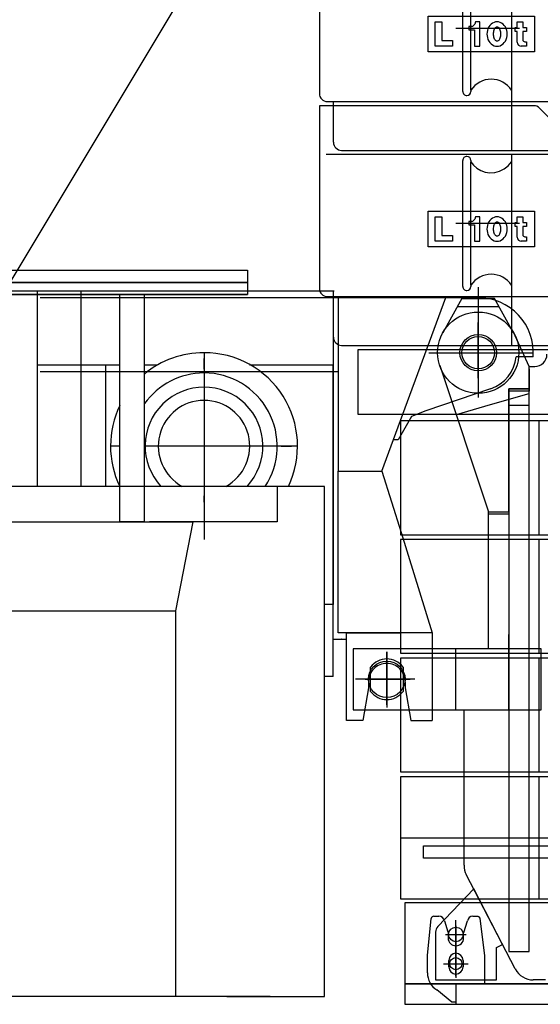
# Model space of a CAD drawing. Extents: x 12936 to 154086, y 9945 to 78013.
# Tile 48 of 64: x 144615 to 145896, y 13484 to 15908. Entities that reach past the tile are written whole.
import ezdxf

# ---------------------------------------------------------------- set-up
doc = ezdxf.new("R2010")
doc.units = 0
doc.header["$LTSCALE"] = 100
doc.header["$MEASUREMENT"] = 0
doc.linetypes.add('CENTER', pattern=[50.5, 30, -9, 2.5, -9])
doc.linetypes.add('HIDDEN', pattern=[12.6, 8.4, -4.2])
doc.layers.get('0').update_dxf_attribs({"linetype": 'CONTINUOUS'})
for name, color, linetype in [('13', 7, 'CONTINUOUS'), ('16', 7, 'CONTINUOUS'), ('6', 7, 'CONTINUOUS')]:
    doc.layers.add(name, color=color, linetype=linetype)

# ---------------------------------------------------------------- blocks, each defined once
blk = doc.blocks.new('*G145145')
at = {"layer": '16', "color": 7, "linetype": 'CONTINUOUS'}
for p, q in [((147718.064629, 13733.932352), (145562.162629, 13733.932352)), ((145562.162629, 13733.932352), (145562.162629, 13533.935852)), ((145562.162629, 13533.935852), (147718.064629, 13533.935852))]:
    blk.add_line(p, q, dxfattribs=at)
blk = doc.blocks.new('*G146146')
at = {"layer": '16', "color": 7, "linetype": 'CONTINUOUS'}
for p, q in [((145618.046629, 13603.936352), (145627.118629, 13695.022352)), ((145633.693129, 13700.597852), (145646.473129, 13700.597852)), ((145729.603129, 13700.597852), (145741.166629, 13700.597852)), ((145741.166629, 13700.597852), (145742.032129, 13700.540852)), ((145742.032129, 13700.540852), (145742.894629, 13700.359352)), ((145742.894629, 13700.359352), (145743.727129, 13700.047352)), ((145743.727129, 13700.047352), (145744.501129, 13699.603352)), ((145744.501129, 13699.603352), (145745.188129, 13699.034852)), ((145745.188129, 13699.034852), (145745.767129, 13698.358352)), ((145745.767129, 13698.358352), (145746.218629, 13697.597852)), ((145746.218629, 13697.597852), (145746.535129, 13696.777352)), ((145746.535129, 13696.777352), (145746.719629, 13695.929852)), ((145746.719629, 13695.929852), (145746.778129, 13695.077852)), ((145746.778129, 13695.077852), (145758.040129, 13603.936352)), ((145659.674629, 13689.154352), (145668.518629, 13662.484352)), ((145707.557629, 13660.928852), (145716.401629, 13689.154352)), ((145668.518629, 13662.484352), (145669.040629, 13660.928852)), ((145669.040629, 13660.928852), (145669.040629, 13646.939852)), ((145707.035629, 13659.298352), (145707.557629, 13660.928852)), ((145707.035629, 13646.939852), (145707.035629, 13659.298352)), ((145618.046629, 13561.237352), (145618.046629, 13603.936352)), ((145758.040129, 13603.936352), (145758.040129, 13533.935852)), ((145670.542129, 13583.932352), (145670.542129, 13591.934852)), ((145670.542129, 13575.940352), (145670.542129, 13583.932352)), ((145705.543129, 13591.934852), (145705.543129, 13575.940352)), ((145758.040129, 13533.935852), (145688.038129, 13533.935852)), ((145688.038129, 13533.935852), (145688.038129, 13488.937352)), ((145678.040629, 13488.937352), (145640.998129, 13519.177352)), ((145688.038129, 13488.937352), (145678.040629, 13488.937352))]:
    blk.add_line(p, q, dxfattribs=at)
at = {"layer": '16', "color": 7, "linetype": 'CENTER'}
for p, q in [((145688.038129, 13677.481352), (145688.038129, 13548.712352)), ((145657.954129, 13583.932352), (145718.131129, 13583.932352))]:
    blk.add_line(p, q, dxfattribs=at)
at = {"layer": '16', "color": 7, "linetype": 'CONTINUOUS'}
for centre, radius, start, end in [((145633.693129, 13693.942352), 6.655884, 90, 170.66711), ((145646.482129, 13687.286852), 13.324295, 8.055649, 90.03732), ((145729.603129, 13687.258352), 13.339233, 90, 171.83096), ((145688.038129, 13646.939852), 18.997192, 180, 0), ((145688.038129, 13591.934852), 17.504883, 0, 180), ((145688.038129, 13575.940352), 17.495727, 180, 0), ((145668.070129, 13561.246352), 50.024415, 180, -122.7728)]:
    blk.add_arc(centre, radius, start, end, dxfattribs=at)
blk = doc.blocks.new('*G147147')
at = {"layer": '16', "color": 7, "linetype": 'CONTINUOUS'}
for p, q in [((145562.162629, 13533.935852), (145562.162629, 13483.939352)), ((147718.064629, 13533.935852), (145562.162629, 13533.935852)), ((145688.038129, 13533.935852), (145688.038129, 13483.939352)), ((145562.162629, 13483.939352), (147718.064629, 13483.939352))]:
    blk.add_line(p, q, dxfattribs=at)
blk = doc.blocks.new('*G144144')
at = {"color": 7, "linetype": 'CONTINUOUS'}
for name in ['*G145145', '*G146146', '*G147147']:
    blk.add_blockref(name, (0, 0), dxfattribs=at)
blk = doc.blocks.new('*G143143')
at = {"color": 7, "linetype": 'CONTINUOUS'}
blk.add_blockref('*G144144', (0, 0), dxfattribs=at)
blk = doc.blocks.new('*G154154')
at = {"layer": '16', "color": 7, "linetype": 'CONTINUOUS'}
for p, q in [((145551.661129, 14043.929852), (145551.661129, 13743.929852)), ((147718.064629, 14043.929852), (145551.661129, 14043.929852)), ((145551.661129, 13893.929852), (147718.064629, 13893.929852)), ((145551.661129, 13743.929852), (147718.064629, 13743.929852))]:
    blk.add_line(p, q, dxfattribs=at)
at = {"layer": '16', "color": 7, "linetype": 'CENTER'}
blk.add_line((145893.025129, 13743.929852), (145893.025129, 14043.929852), dxfattribs=at)
blk = doc.blocks.new('*G153153')
at = {"color": 7, "linetype": 'CONTINUOUS'}
blk.add_blockref('*G154154', (0, 0), dxfattribs=at)
blk = doc.blocks.new('*G149149')
at = {"color": 7, "linetype": 'CONTINUOUS'}
blk.add_blockref('*G153153', (0, 0), dxfattribs=at)
blk = doc.blocks.new('*G159159')
at = {"layer": '16', "color": 7, "linetype": 'CONTINUOUS'}
for p, q in [((145868.012629, 14998.925852), (145868.012629, 15053.921852)), ((145868.012629, 15053.921852), (145882.066129, 15053.921852)), ((145818.043129, 14998.925852), (145818.043129, 13613.933852)), ((145868.012629, 14998.925852), (145818.043129, 14998.925852)), ((145818.043129, 14696.509352), (145818.043129, 14998.925852)), ((145818.043129, 14998.925852), (145868.012629, 14998.925852)), ((145868.012629, 13613.933852), (145868.012629, 14998.925852)), ((145768.018129, 14363.915852), (145768.018129, 14696.509352)), ((145768.018129, 14696.509352), (145818.043129, 14696.509352)), ((145818.043129, 14243.927852), (145818.043129, 14393.927852)), ((145768.018129, 14358.917852), (145768.018129, 14363.915852)), ((145818.043129, 14358.917852), (145768.018129, 14358.917852)), ((145818.043129, 14208.917852), (145818.043129, 14358.917852)), ((145708.015129, 13826.126852), (145708.015129, 14208.917852)), ((145708.015129, 14208.917852), (145818.043129, 14208.917852)), ((145834.019629, 13570.913852), (145713.626629, 13803.109352)), ((145818.043129, 13613.933852), (145868.012629, 13613.933852)), ((145908.406129, 13543.933352), (145878.413629, 13543.933352))]:
    blk.add_line(p, q, dxfattribs=at)
for centre, radius, start, end in [((145882.066129, 15083.923352), 30.001832, -90, 0), ((145757.984629, 13826.126852), 49.969482, 180, -152.57587), ((145878.422629, 13593.947852), 50.022286, -152.58298, -90.01209)]:
    blk.add_arc(centre, radius, start, end, dxfattribs=at)
blk = doc.blocks.new('*G163163')
at = {"layer": '16', "color": 7, "linetype": 'CENTER'}
for p, q in [((145743.016129, 15025.283852), (145743.016129, 15162.566852)), ((145687.406629, 15087.923852), (145797.031129, 15087.923852))]:
    blk.add_line(p, q, dxfattribs=at)
at = {"layer": '16', "color": 7, "linetype": 'CONTINUOUS'}
for p, q in [((145868.012629, 15047.924852), (145868.012629, 14992.928852)), ((145868.012629, 14992.928852), (145818.043129, 14992.928852)), ((145818.043129, 14992.928852), (145818.043129, 14690.503352)), ((145818.043129, 14690.503352), (145768.018129, 14690.503352))]:
    blk.add_line(p, q, dxfattribs=at)
for radius in [100.003052, 39.99939]:
    blk.add_circle((145743.016129, 15087.923852), radius, dxfattribs=at)
blk = doc.blocks.new('*G165165')
at = {"layer": '16', "color": 7, "linetype": 'CONTINUOUS'}
for p, q in [((145731.800629, 13768.054352), (145643.561629, 13675.493852)), ((145802.626129, 13631.467352), (145731.800629, 13768.054352)), ((145638.041629, 13661.696852), (145638.041629, 13543.933352)), ((145788.041629, 13623.904352), (145802.626129, 13631.467352)), ((145788.041629, 13543.933352), (145788.041629, 13623.904352)), ((145638.041629, 13543.933352), (145788.041629, 13543.933352))]:
    blk.add_line(p, q, dxfattribs=at)
at = {"layer": '16', "color": 7, "linetype": 'CENTER'}
for p, q in [((145688.038129, 13553.308352), (145688.038129, 13691.104352)), ((145662.632629, 13655.938352), (145713.443629, 13655.938352)), ((145662.632629, 13583.932352), (145713.443629, 13583.932352))]:
    blk.add_line(p, q, dxfattribs=at)
at = {"layer": '16', "color": 7, "linetype": 'CONTINUOUS'}
for centre, radius in [((145688.038129, 13655.938352), 17.999268), ((145688.038129, 13583.932352), 15.005493)]:
    blk.add_circle(centre, radius, dxfattribs=at)
blk.add_arc((145658.027629, 13661.696852), 19.990071, 136.35584, -179.99881, dxfattribs=at)
blk = doc.blocks.new('*G167167')
at = {"layer": '16', "color": 7, "linetype": 'CONTINUOUS'}
for p, q in [((145897.574629, 14358.917852), (145435.004629, 14358.917852)), ((145435.004629, 14358.917852), (145435.004629, 14208.917852)), ((145688.038129, 14208.917852), (145688.038129, 14358.917852)), ((145897.574629, 14208.917852), (145897.574629, 14358.917852)), ((145435.004629, 14208.917852), (145897.574629, 14208.917852))]:
    blk.add_line(p, q, dxfattribs=at)
at = {"layer": '16', "color": 7, "linetype": 'CENTER'}
for p, q in [((145518.016129, 14221.021352), (145518.016129, 14351.611352)), ((145518.016129, 14351.611352), (145518.016129, 14221.021352)), ((145586.662129, 14283.917852), (145441.376629, 14283.917852))]:
    blk.add_line(p, q, dxfattribs=at)
at = {"layer": '16', "color": 7, "linetype": 'CONTINUOUS'}
blk.add_circle((145518.016129, 14283.917852), 44.998169, dxfattribs=at)
blk = doc.blocks.new('*G168168')
at = {"layer": '16', "color": 7, "linetype": 'CONTINUOUS'}
for p, q in [((145608.011629, 13843.933352), (145608.011629, 13873.925852)), ((145608.011629, 13873.925852), (146403.056629, 13873.925852)), ((146403.056629, 13873.925852), (146403.056629, 13843.933352)), ((146403.056629, 13843.933352), (145608.011629, 13843.933352))]:
    blk.add_line(p, q, dxfattribs=at)
blk = doc.blocks.new('*G175175')
at = {"layer": '16', "color": 7, "linetype": 'CONTINUOUS'}
for p, q in [((145702.997629, 15220.922852), (145655.821129, 15136.877852)), ((145702.997629, 15220.922852), (145782.997129, 15220.922852)), ((145782.997129, 15220.922852), (145702.997629, 15220.922852)), ((145830.200629, 15136.904852), (145782.997129, 15220.922852)), ((145693.348129, 15201.925352), (145792.655629, 15201.925352)), ((145868.012629, 15053.921852), (145834.193629, 15129.004352)), ((145648.139629, 15056.320352), (145768.009129, 14696.509352)), ((145868.012629, 14958.926852), (145868.012629, 15053.921852)), ((145773.365629, 14960.171852), (145868.012629, 14987.408852)), ((145689.164629, 14935.946852), (145773.365629, 14960.171852)), ((145818.043129, 14696.509352), (145818.043129, 14958.926852)), ((145818.043129, 14958.926852), (145868.012629, 14958.926852)), ((145768.009129, 14696.509352), (145818.043129, 14696.509352))]:
    blk.add_line(p, q, dxfattribs=at)
blk.add_arc((145743.016129, 15087.923852), 100.004276, 24.25214, 29.32551, dxfattribs=at)
blk = doc.blocks.new('*G176176')
at = {"layer": '16', "color": 7, "linetype": 'CONTINUOUS'}
for p, q in [((145478.015629, 14253.914852), (145478.015629, 14313.919352)), ((145558.015129, 14313.919352), (145558.015129, 14253.914852))]:
    blk.add_line(p, q, dxfattribs=at)
for start, end in [(36.87064, 143.12665), (-143.12936, -36.87335)]:
    blk.add_arc((145518.016129, 14283.917852), 50.00061, start, end, dxfattribs=at)
blk = doc.blocks.new('*G158158')
at = {"color": 7, "linetype": 'CONTINUOUS'}
for name in ['*G175175', '*G159159', '*G163163', '*G167167', '*G176176', '*G168168', '*G165165']:
    blk.add_blockref(name, (0, 0), dxfattribs=at)
blk = doc.blocks.new('*G157157')
at = {"color": 7, "linetype": 'CONTINUOUS'}
blk.add_blockref('*G158158', (0, 0), dxfattribs=at)
blk = doc.blocks.new('*G191191')
at = {"layer": '16', "color": 7, "linetype": 'CONTINUOUS'}
for p, q in [((145551.679129, 14335.919852), (145551.679129, 14055.923852)), ((147718.082629, 14335.919852), (145551.679129, 14335.919852)), ((145551.679129, 14055.923852), (147718.082629, 14055.923852))]:
    blk.add_line(p, q, dxfattribs=at)
at = {"layer": '16', "color": 7, "linetype": 'CENTER'}
blk.add_line((145893.043129, 14055.923852), (145893.043129, 14335.919852), dxfattribs=at)
blk = doc.blocks.new('*G190190')
at = {"color": 7, "linetype": 'CONTINUOUS'}
blk.add_blockref('*G191191', (0, 0), dxfattribs=at)
blk = doc.blocks.new('*G189189')
at = {"color": 7, "linetype": 'CONTINUOUS'}
blk.add_blockref('*G190190', (0, 0), dxfattribs=at)
blk = doc.blocks.new('*G198198')
at = {"layer": '16', "color": 7, "linetype": 'CONTINUOUS'}
for p, q in [((145551.679129, 14627.909852), (145551.679129, 14347.913852)), ((147718.082629, 14627.909852), (145551.679129, 14627.909852)), ((145551.679129, 14347.913852), (147718.082629, 14347.913852))]:
    blk.add_line(p, q, dxfattribs=at)
at = {"layer": '16', "color": 7, "linetype": 'CENTER'}
blk.add_line((145893.043129, 14347.913852), (145893.043129, 14627.909852), dxfattribs=at)
blk = doc.blocks.new('*G197197')
at = {"color": 7, "linetype": 'CONTINUOUS'}
blk.add_blockref('*G198198', (0, 0), dxfattribs=at)
blk = doc.blocks.new('*G196196')
at = {"color": 7, "linetype": 'CONTINUOUS'}
blk.add_blockref('*G197197', (0, 0), dxfattribs=at)
blk = doc.blocks.new('*G205205')
at = {"layer": '16', "color": 7, "linetype": 'CONTINUOUS'}
for p, q in [((145551.679129, 14919.899852), (145551.679129, 14639.903852)), ((147718.082629, 14919.899852), (145551.679129, 14919.899852)), ((145551.679129, 14639.903852), (147718.082629, 14639.903852))]:
    blk.add_line(p, q, dxfattribs=at)
at = {"layer": '16', "color": 7, "linetype": 'CENTER'}
blk.add_line((145893.043129, 14639.903852), (145893.043129, 14919.899852), dxfattribs=at)
blk = doc.blocks.new('*G204204')
at = {"color": 7, "linetype": 'CONTINUOUS'}
blk.add_blockref('*G205205', (0, 0), dxfattribs=at)
blk = doc.blocks.new('*G203203')
at = {"color": 7, "linetype": 'CONTINUOUS'}
blk.add_blockref('*G204204', (0, 0), dxfattribs=at)
blk = doc.blocks.new('*G213213')
at = {"layer": '16', "color": 7, "linetype": 'CONTINUOUS'}
for p, q in [((145447.813129, 14935.903352), (145447.813129, 15095.900852)), ((145447.813129, 15095.900852), (147927.161629, 15095.900852)), ((147927.161629, 14935.903352), (145447.813129, 14935.903352))]:
    blk.add_line(p, q, dxfattribs=at)
blk = doc.blocks.new('*G211211')
at = {"color": 7, "linetype": 'CONTINUOUS'}
blk.add_blockref('*G213213', (0, 0), dxfattribs=at)
blk = doc.blocks.new('*G210210')
at = {"color": 7, "linetype": 'CONTINUOUS'}
blk.add_blockref('*G211211', (0, 0), dxfattribs=at)
blk = doc.blocks.new('*G221221')
at = {"layer": '16', "color": 7, "linetype": 'CONTINUOUS'}
for p, q in [((145705.039129, 15730.921352), (145705.039129, 16040.918852)), ((145725.035629, 16040.918852), (145725.035629, 16037.750852)), ((145725.035629, 15734.089352), (145725.035629, 16037.750852)), ((145725.035629, 16037.750852), (145731.433129, 16029.203852)), ((145731.433129, 16029.203852), (145739.576629, 16021.916852)), ((145739.576629, 16021.916852), (145749.212629, 16016.248352)), ((145795.283629, 16014.785852), (145806.446629, 16020.277352)), ((145806.446629, 16020.277352), (145816.514629, 16028.006852)), ((145816.514629, 16028.006852), (145825.037629, 16037.750852)), ((145825.037629, 16037.750852), (145825.037629, 15734.089352)), ((145749.212629, 16016.248352), (145760.012629, 16012.502852)), ((145760.012629, 16012.502852), (145771.589629, 16010.918852)), ((145771.589629, 16010.918852), (145783.502629, 16011.656852)), ((145783.502629, 16011.656852), (145795.283629, 16014.785852)), ((145725.035629, 15734.089352), (145725.035629, 15730.921352))]:
    blk.add_line(p, q, dxfattribs=at)
at = {"layer": '16', "color": 7, "linetype": 'CENTER'}
blk.add_line((145844.309629, 15885.919352), (145688.111629, 15885.919352), dxfattribs=at)
at = {"layer": '16', "color": 7, "linetype": 'CONTINUOUS'}
for centre, radius, start, end in [((145715.038129, 16040.927852), 9.997559, 90, -179.94751), ((145715.018629, 16040.918852), 10.015869, 0, 89.89516), ((145775.032129, 15700.919852), 60.006915, 33.55528, 146.43701), ((145715.027629, 15730.912352), 9.988407, 180, -89.89502), ((145715.038129, 15730.921352), 10.006714, -90, 0)]:
    blk.add_arc(centre, radius, start, end, dxfattribs=at)
blk = doc.blocks.new('*G222222')
at = {"layer": '16', "color": 7, "linetype": 'CONTINUOUS'}
for p, q in [((145620.032629, 15828.424352), (145620.032629, 15915.922352)), ((145620.032629, 15915.922352), (145881.388129, 15915.922352)), ((145636.787629, 15842.249852), (145636.787629, 15902.252852)), ((145636.787629, 15902.252852), (145653.038629, 15902.252852)), ((145653.038629, 15902.252852), (145653.038629, 15856.000352)), ((145735.883629, 15902.252852), (145734.529129, 15896.833352)), ((145746.715129, 15902.252852), (145735.883629, 15902.252852)), ((145746.715129, 15842.249852), (145746.715129, 15902.252852)), ((145778.413129, 15899.185352), (145774.918129, 15896.675852)), ((145782.098629, 15900.943352), (145778.413129, 15899.185352)), ((145785.820129, 15901.952852), (145782.098629, 15900.943352)), ((145789.442629, 15902.270852), (145785.820129, 15901.952852)), ((145793.066629, 15901.945352), (145789.442629, 15902.261852)), ((145796.791129, 15900.937352), (145793.066629, 15901.945352)), ((145800.479629, 15899.180852), (145796.791129, 15900.937352)), ((145803.977629, 15896.671352), (145800.479629, 15899.180852)), ((145838.990629, 15888.419852), (145838.990629, 15902.170352)), ((145838.990629, 15902.170352), (145852.742629, 15902.170352)), ((145852.742629, 15902.170352), (145852.742629, 15888.419852)), ((145881.388129, 15915.922352), (145881.388129, 15828.424352)), ((145726.939129, 15890.735852), (145719.761629, 15890.735852)), ((145719.761629, 15890.735852), (145719.761629, 15882.202352)), ((145719.761629, 15882.202352), (145734.116629, 15882.202352)), ((145734.116629, 15882.202352), (145734.116629, 15842.249852)), ((145764.712129, 15876.584852), (145764.448129, 15872.233352)), ((145765.552129, 15881.056352), (145764.712129, 15876.584852)), ((145767.013129, 15885.484352), (145765.552129, 15881.056352)), ((145769.101129, 15889.684352), (145767.013129, 15885.484352)), ((145771.769629, 15893.468852), (145769.101129, 15889.684352)), ((145774.918129, 15896.675852), (145771.769629, 15893.468852)), ((145780.699129, 15872.233352), (145780.790629, 15874.774352)), ((145780.790629, 15874.774352), (145781.084629, 15877.384352)), ((145781.084629, 15877.384352), (145781.596129, 15879.968852)), ((145781.596129, 15879.968852), (145782.326629, 15882.421352)), ((145782.326629, 15882.421352), (145783.259629, 15884.630852)), ((145783.259629, 15884.630852), (145784.362129, 15886.501352)), ((145784.362129, 15886.501352), (145785.584629, 15887.965352)), ((145785.584629, 15887.965352), (145786.873129, 15888.991352)), ((145786.873129, 15888.991352), (145788.175129, 15889.580852)), ((145788.175129, 15889.580852), (145789.442629, 15889.765352)), ((145789.442629, 15889.765352), (145790.710129, 15889.580852)), ((145790.710129, 15889.580852), (145792.013629, 15888.991352)), ((145792.013629, 15888.991352), (145793.305129, 15887.965352)), ((145793.305129, 15887.965352), (145794.529129, 15886.501352)), ((145794.529129, 15886.501352), (145795.631629, 15884.630852)), ((145795.631629, 15884.630852), (145796.564629, 15882.421352)), ((145796.564629, 15882.421352), (145797.296629, 15879.968852)), ((145797.296629, 15879.968852), (145797.808129, 15877.384352)), ((145797.808129, 15877.384352), (145798.102129, 15874.774352)), ((145798.102129, 15874.774352), (145798.195129, 15872.233352)), ((145807.129129, 15893.467352), (145803.977629, 15896.671352)), ((145809.797629, 15889.682852), (145807.129129, 15893.467352)), ((145811.887129, 15885.484352), (145809.797629, 15889.682852)), ((145813.351129, 15881.056352), (145811.887129, 15885.484352)), ((145814.191129, 15876.584852), (145813.351129, 15881.056352)), ((145814.455129, 15872.233352), (145814.191129, 15876.584852)), ((145833.992629, 15878.422352), (145833.992629, 15888.419852)), ((145833.992629, 15888.419852), (145838.990629, 15888.419852)), ((145838.990629, 15878.422352), (145833.992629, 15878.422352)), ((145838.990629, 15852.173852), (145838.990629, 15878.422352)), ((145852.742629, 15888.419852), (145861.484629, 15888.419852)), ((145861.484629, 15878.422352), (145852.742629, 15878.422352)), ((145852.742629, 15878.422352), (145852.742629, 15858.418352)), ((145861.484629, 15888.419852), (145861.484629, 15878.422352)), ((145653.038629, 15856.000352), (145679.285629, 15856.000352)), ((145679.285629, 15856.000352), (145679.285629, 15842.249852)), ((145764.448129, 15872.233352), (145764.712129, 15867.887852)), ((145764.712129, 15867.887852), (145765.552129, 15863.423852)), ((145765.552129, 15863.423852), (145767.013129, 15859.001852)), ((145767.013129, 15859.001852), (145769.101129, 15854.809352)), ((145769.101129, 15854.809352), (145771.769629, 15851.030852)), ((145771.769629, 15851.030852), (145774.918129, 15847.831352)), ((145780.790629, 15869.690852), (145780.699129, 15872.233352)), ((145781.084629, 15867.079352), (145780.790629, 15869.690852)), ((145781.596129, 15864.491852), (145781.084629, 15867.079352)), ((145782.326629, 15862.039352), (145781.596129, 15864.491852)), ((145783.259629, 15859.829852), (145782.326629, 15862.039352)), ((145784.362129, 15857.957852), (145783.259629, 15859.829852)), ((145785.584629, 15856.492352), (145784.362129, 15857.957852)), ((145786.873129, 15855.466352), (145785.584629, 15856.492352)), ((145788.175129, 15854.876852), (145786.873129, 15855.466352)), ((145789.442629, 15854.690852), (145788.175129, 15854.876852)), ((145790.710129, 15854.876852), (145789.442629, 15854.690852)), ((145792.013629, 15855.466352), (145790.710129, 15854.876852)), ((145793.305129, 15856.492352), (145792.013629, 15855.466352)), ((145794.529129, 15857.957852), (145793.305129, 15856.492352)), ((145795.631629, 15859.829852), (145794.529129, 15857.957852)), ((145796.564629, 15862.039352), (145795.631629, 15859.829852)), ((145797.296629, 15864.491852), (145796.564629, 15862.039352)), ((145797.808129, 15867.079352), (145797.296629, 15864.491852)), ((145798.102129, 15869.690852), (145797.808129, 15867.079352)), ((145798.195129, 15872.233352), (145798.102129, 15869.690852)), ((145803.977629, 15847.831352), (145807.129129, 15851.030852)), ((145807.129129, 15851.030852), (145809.797629, 15854.809352)), ((145809.797629, 15854.809352), (145811.887129, 15859.001852)), ((145811.887129, 15859.001852), (145813.351129, 15863.423852)), ((145813.351129, 15863.423852), (145814.191129, 15867.887852)), ((145814.191129, 15867.887852), (145814.455129, 15872.233352)), ((145857.740629, 15853.418852), (145861.484629, 15853.418852)), ((145861.484629, 15853.418852), (145861.484629, 15842.176352)), ((145881.388129, 15828.424352), (145620.032629, 15828.424352)), ((145679.285629, 15842.249852), (145636.787629, 15842.249852)), ((145734.116629, 15842.249852), (145746.715129, 15842.249852)), ((145774.918129, 15847.831352), (145778.413129, 15845.326352)), ((145778.413129, 15845.326352), (145782.098629, 15843.572852)), ((145782.098629, 15843.572852), (145785.820129, 15842.566352)), ((145785.820129, 15842.566352), (145789.442629, 15842.249852)), ((145789.442629, 15842.249852), (145793.066629, 15842.566352)), ((145793.066629, 15842.566352), (145796.791129, 15843.572852)), ((145796.791129, 15843.572852), (145800.479629, 15845.326352)), ((145800.479629, 15845.326352), (145803.977629, 15847.831352)), ((145861.484629, 15842.176352), (145848.988129, 15842.176352))]:
    blk.add_line(p, q, dxfattribs=at)
for centre, radius, start, end in [((145724.549629, 15901.483352), 11.010704, -77.465706, -24.987793), ((145848.997129, 15852.173852), 10.006714, 180, -90.05246), ((145857.740629, 15858.407852), 4.998788, 180, -89.89508)]:
    blk.add_arc(centre, radius, start, end, dxfattribs=at)
blk = doc.blocks.new('*G223223')
at = {"layer": '16', "color": 7, "linetype": 'CONTINUOUS'}
for p, q in [((145352.039629, 16175.912852), (145352.039629, 15725.921852)), ((145825.037629, 16055.924852), (145825.037629, 15585.919352)), ((145372.043629, 15705.908852), (145941.263629, 15705.908852)), ((145386.739129, 15605.924852), (145386.739129, 15705.917852)), ((145406.733978, 15585.910352), (146905.315129, 15585.910352))]:
    blk.add_line(p, q, dxfattribs=at)
for centre, end in [((145372.043629, 15725.921852), -90), ((145406.743129, 15605.924852), -90.02621)]:
    blk.add_arc(centre, 20.004273, 180, end, dxfattribs=at)
blk = doc.blocks.new('*G219219')
at = {"color": 7, "linetype": 'CONTINUOUS'}
for name in ['*G223223', '*G221221', '*G222222']:
    blk.add_blockref(name, (0, 0), dxfattribs=at)
blk = doc.blocks.new('*G216216')
at = {"color": 7, "linetype": 'CONTINUOUS'}
blk.add_blockref('*G219219', (0, 0), dxfattribs=at)
blk = doc.blocks.new('*G245245')
at = {"layer": '16', "color": 7, "linetype": 'CONTINUOUS'}
for p, q in [((145705.039129, 15250.909352), (145705.039129, 15560.906852)), ((145725.035629, 15560.906852), (145725.035629, 15557.738852)), ((145725.035629, 15254.077352), (145725.035629, 15557.738852)), ((145725.035629, 15557.738852), (145731.433129, 15549.191852)), ((145731.433129, 15549.191852), (145739.576629, 15541.904852)), ((145739.576629, 15541.904852), (145749.212629, 15536.236352)), ((145749.212629, 15536.236352), (145760.012629, 15532.490852)), ((145795.283629, 15534.773852), (145806.446629, 15540.265352)), ((145806.446629, 15540.265352), (145816.514629, 15547.994852)), ((145816.514629, 15547.994852), (145825.037629, 15557.738852)), ((145825.037629, 15557.738852), (145825.037629, 15254.077352)), ((145760.012629, 15532.490852), (145771.589629, 15530.906852)), ((145771.589629, 15530.906852), (145783.502629, 15531.644852)), ((145783.502629, 15531.644852), (145795.283629, 15534.773852)), ((145725.035629, 15254.077352), (145725.035629, 15250.909352))]:
    blk.add_line(p, q, dxfattribs=at)
at = {"layer": '16', "color": 7, "linetype": 'CENTER'}
blk.add_line((145844.309629, 15405.907352), (145688.111629, 15405.907352), dxfattribs=at)
at = {"layer": '16', "color": 7, "linetype": 'CONTINUOUS'}
for centre, radius, start, end in [((145715.038129, 15560.915852), 9.997559, 90, -179.94751), ((145715.018629, 15560.906852), 10.015869, 0, 89.89516), ((145775.032129, 15220.907852), 60.006915, 33.55528, 146.43701), ((145715.027629, 15250.900352), 9.988407, 180, -89.89502), ((145715.038129, 15250.909352), 10.006714, -90, 0)]:
    blk.add_arc(centre, radius, start, end, dxfattribs=at)
blk = doc.blocks.new('*G246246')
at = {"layer": '16', "color": 7, "linetype": 'CONTINUOUS'}
for p, q in [((145620.032629, 15348.412352), (145620.032629, 15435.910352)), ((145620.032629, 15435.910352), (145881.388129, 15435.910352)), ((145636.787629, 15362.237852), (145636.787629, 15422.240852)), ((145636.787629, 15422.240852), (145653.038629, 15422.240852)), ((145653.038629, 15422.240852), (145653.038629, 15375.988352)), ((145735.883629, 15422.240852), (145734.529129, 15416.821352)), ((145746.715129, 15422.240852), (145735.883629, 15422.240852)), ((145746.715129, 15362.237852), (145746.715129, 15422.240852)), ((145774.918129, 15416.663852), (145771.769629, 15413.456852)), ((145778.413129, 15419.173352), (145774.918129, 15416.663852)), ((145782.098629, 15420.931352), (145778.413129, 15419.173352)), ((145785.820129, 15421.940852), (145782.098629, 15420.931352)), ((145789.442629, 15422.258852), (145785.820129, 15421.940852)), ((145793.066629, 15421.933352), (145789.442629, 15422.249852)), ((145796.791129, 15420.925352), (145793.066629, 15421.933352)), ((145800.479629, 15419.168852), (145796.791129, 15420.925352)), ((145803.977629, 15416.659352), (145800.479629, 15419.168852)), ((145807.129129, 15413.455352), (145803.977629, 15416.659352)), ((145838.990629, 15408.407852), (145838.990629, 15422.158352)), ((145838.990629, 15422.158352), (145852.742629, 15422.158352)), ((145852.742629, 15422.158352), (145852.742629, 15408.407852)), ((145881.388129, 15435.910352), (145881.388129, 15348.412352)), ((145726.939129, 15410.723852), (145719.761629, 15410.723852)), ((145719.761629, 15410.723852), (145719.761629, 15402.190352)), ((145719.761629, 15402.190352), (145734.116629, 15402.190352)), ((145734.116629, 15402.190352), (145734.116629, 15362.237852)), ((145764.712129, 15396.572852), (145764.448129, 15392.221352)), ((145764.448129, 15392.221352), (145764.712129, 15387.875852)), ((145765.552129, 15401.044352), (145764.712129, 15396.572852)), ((145767.013129, 15405.472352), (145765.552129, 15401.044352)), ((145769.101129, 15409.672352), (145767.013129, 15405.472352)), ((145771.769629, 15413.456852), (145769.101129, 15409.672352)), ((145780.699129, 15392.221352), (145780.790629, 15394.762352)), ((145780.790629, 15389.678852), (145780.699129, 15392.221352)), ((145780.790629, 15394.762352), (145781.084629, 15397.372352)), ((145781.084629, 15397.372352), (145781.596129, 15399.956852)), ((145781.596129, 15399.956852), (145782.326629, 15402.409352)), ((145782.326629, 15402.409352), (145783.259629, 15404.618852)), ((145783.259629, 15404.618852), (145784.362129, 15406.489352)), ((145784.362129, 15406.489352), (145785.584629, 15407.953352)), ((145785.584629, 15407.953352), (145786.873129, 15408.979352)), ((145786.873129, 15408.979352), (145788.175129, 15409.568852)), ((145788.175129, 15409.568852), (145789.442629, 15409.753352)), ((145789.442629, 15409.753352), (145790.710129, 15409.568852)), ((145790.710129, 15409.568852), (145792.013629, 15408.979352)), ((145792.013629, 15408.979352), (145793.305129, 15407.953352)), ((145793.305129, 15407.953352), (145794.529129, 15406.489352)), ((145794.529129, 15406.489352), (145795.631629, 15404.618852)), ((145795.631629, 15404.618852), (145796.564629, 15402.409352)), ((145796.564629, 15402.409352), (145797.296629, 15399.956852)), ((145797.296629, 15399.956852), (145797.808129, 15397.372352)), ((145797.808129, 15397.372352), (145798.102129, 15394.762352)), ((145798.102129, 15394.762352), (145798.195129, 15392.221352)), ((145798.195129, 15392.221352), (145798.102129, 15389.678852)), ((145809.797629, 15409.670852), (145807.129129, 15413.455352)), ((145811.887129, 15405.472352), (145809.797629, 15409.670852)), ((145813.351129, 15401.044352), (145811.887129, 15405.472352)), ((145814.191129, 15396.572852), (145813.351129, 15401.044352)), ((145814.455129, 15392.221352), (145814.191129, 15396.572852)), ((145814.191129, 15387.875852), (145814.455129, 15392.221352)), ((145833.992629, 15398.410352), (145833.992629, 15408.407852)), ((145833.992629, 15408.407852), (145838.990629, 15408.407852)), ((145838.990629, 15398.410352), (145833.992629, 15398.410352)), ((145838.990629, 15372.161852), (145838.990629, 15398.410352)), ((145852.742629, 15408.407852), (145861.484629, 15408.407852)), ((145861.484629, 15398.410352), (145852.742629, 15398.410352)), ((145852.742629, 15398.410352), (145852.742629, 15378.406352)), ((145861.484629, 15408.407852), (145861.484629, 15398.410352)), ((145653.038629, 15375.988352), (145679.285629, 15375.988352)), ((145679.285629, 15375.988352), (145679.285629, 15362.237852)), ((145764.712129, 15387.875852), (145765.552129, 15383.411852)), ((145765.552129, 15383.411852), (145767.013129, 15378.989852)), ((145767.013129, 15378.989852), (145769.101129, 15374.797352)), ((145769.101129, 15374.797352), (145771.769629, 15371.018852)), ((145771.769629, 15371.018852), (145774.918129, 15367.819352)), ((145774.918129, 15367.819352), (145778.413129, 15365.314352)), ((145781.084629, 15387.067352), (145780.790629, 15389.678852)), ((145781.596129, 15384.479852), (145781.084629, 15387.067352)), ((145782.326629, 15382.027352), (145781.596129, 15384.479852)), ((145783.259629, 15379.817852), (145782.326629, 15382.027352)), ((145784.362129, 15377.945852), (145783.259629, 15379.817852)), ((145785.584629, 15376.480352), (145784.362129, 15377.945852)), ((145786.873129, 15375.454352), (145785.584629, 15376.480352)), ((145788.175129, 15374.864852), (145786.873129, 15375.454352)), ((145789.442629, 15374.678852), (145788.175129, 15374.864852)), ((145790.710129, 15374.864852), (145789.442629, 15374.678852)), ((145792.013629, 15375.454352), (145790.710129, 15374.864852)), ((145793.305129, 15376.480352), (145792.013629, 15375.454352)), ((145794.529129, 15377.945852), (145793.305129, 15376.480352)), ((145795.631629, 15379.817852), (145794.529129, 15377.945852)), ((145796.564629, 15382.027352), (145795.631629, 15379.817852)), ((145797.296629, 15384.479852), (145796.564629, 15382.027352)), ((145797.808129, 15387.067352), (145797.296629, 15384.479852)), ((145798.102129, 15389.678852), (145797.808129, 15387.067352)), ((145800.479629, 15365.314352), (145803.977629, 15367.819352)), ((145803.977629, 15367.819352), (145807.129129, 15371.018852)), ((145807.129129, 15371.018852), (145809.797629, 15374.797352)), ((145809.797629, 15374.797352), (145811.887129, 15378.989852)), ((145811.887129, 15378.989852), (145813.351129, 15383.411852)), ((145813.351129, 15383.411852), (145814.191129, 15387.875852)), ((145857.740629, 15373.406852), (145861.484629, 15373.406852)), ((145861.484629, 15373.406852), (145861.484629, 15362.164352)), ((145881.388129, 15348.412352), (145620.032629, 15348.412352)), ((145679.285629, 15362.237852), (145636.787629, 15362.237852)), ((145734.116629, 15362.237852), (145746.715129, 15362.237852)), ((145778.413129, 15365.314352), (145782.098629, 15363.560852)), ((145782.098629, 15363.560852), (145785.820129, 15362.554352)), ((145785.820129, 15362.554352), (145789.442629, 15362.237852)), ((145789.442629, 15362.237852), (145793.066629, 15362.554352)), ((145793.066629, 15362.554352), (145796.791129, 15363.560852)), ((145796.791129, 15363.560852), (145800.479629, 15365.314352)), ((145861.484629, 15362.164352), (145848.988129, 15362.164352))]:
    blk.add_line(p, q, dxfattribs=at)
for centre, radius, start, end in [((145724.549629, 15421.471352), 11.010704, -77.465706, -24.987793), ((145848.997129, 15372.161852), 10.006714, 180, -90.05246), ((145857.740629, 15378.395852), 4.998788, 180, -89.89508)]:
    blk.add_arc(centre, radius, start, end, dxfattribs=at)
blk = doc.blocks.new('*G247247')
at = {"layer": '16', "color": 7, "linetype": 'CONTINUOUS'}
for p, q in [((145385.117629, 15695.900852), (145352.039629, 15695.900852)), ((145352.039629, 15695.900852), (145352.039629, 15245.909852)), ((145879.805629, 15695.900852), (145385.117629, 15695.900852)), ((145957.780129, 15625.909352), (145893.977629, 15690.014852)), ((145957.771129, 15575.912852), (145368.986629, 15575.912852)), ((145825.037629, 15575.912852), (145825.037629, 15105.907352)), ((145372.043629, 15225.896852), (145941.263629, 15225.896852)), ((145386.739129, 15125.912852), (145386.739129, 15225.905852)), ((145406.733978, 15105.898352), (146905.315129, 15105.898352))]:
    blk.add_line(p, q, dxfattribs=at)
for centre, radius, start, end in [((145879.805629, 15675.878852), 20.01687, 44.92473, 89.99886), ((145372.043629, 15245.909852), 20.004273, 180, -90), ((145406.743129, 15125.912852), 20.004273, 180, -90.02621)]:
    blk.add_arc(centre, radius, start, end, dxfattribs=at)
blk = doc.blocks.new('*G243243')
at = {"color": 7, "linetype": 'CONTINUOUS'}
for name in ['*G247247', '*G245245', '*G246246']:
    blk.add_blockref(name, (0, 0), dxfattribs=at)
blk = doc.blocks.new('*G240240')
at = {"color": 7, "linetype": 'CONTINUOUS'}
blk.add_blockref('*G243243', (0, 0), dxfattribs=at)
blk = doc.blocks.new('*G440440')
at = {"layer": '13', "color": 7, "linetype": 'CONTINUOUS'}
for p, q in [((145563.028354, 14277.921716), (145563.028354, 14262.920801)), ((145563.028354, 14262.920801), (145577.133579, 14182.920495)), ((145577.133579, 14182.920495), (145630.026564, 14182.920495))]:
    blk.add_line(p, q, dxfattribs=at)
blk.add_arc((145518.031711, 14277.921716), 44.998169, -0.007767, 90, dxfattribs=at)
blk = doc.blocks.new('*G439439')
at = {"color": 7, "linetype": 'CONTINUOUS'}
blk.add_blockref('*G440440', (0, 0), dxfattribs=at)
blk = doc.blocks.new('*G442442')
at = {"layer": '13', "color": 7, "linetype": 'CONTINUOUS'}
for p, q in [((145418.920975, 14182.920495), (145418.920975, 14397.921411)), ((145630.026564, 14397.921411), (145630.026564, 14182.920495)), ((145473.027115, 14277.921716), (145473.027115, 14262.920801)), ((145473.027115, 14262.920801), (145458.92189, 14182.920495)), ((145458.92189, 14182.920495), (145418.920975, 14182.920495))]:
    blk.add_line(p, q, dxfattribs=at)
blk.add_arc((145518.023758, 14277.921716), 44.998169, 90, -179.992233, dxfattribs=at)
blk = doc.blocks.new('*G441441')
at = {"color": 7, "linetype": 'CONTINUOUS'}
blk.add_blockref('*G442442', (0, 0), dxfattribs=at)
blk = doc.blocks.new('*G443443')
at = {"layer": '13', "color": 7, "linetype": 'CONTINUOUS'}
for p, q in [((142149.816971, 15290.90542), (145175.317459, 15290.90542)), ((145175.317459, 15290.90542), (145175.317459, 15260.905115)), ((142149.816971, 15260.905115), (145175.317459, 15260.905115)), ((145175.317459, 15260.905115), (142149.816971, 15260.905115)), ((145175.317459, 15260.905115), (145175.317459, 15230.906335)), ((145175.317459, 15230.906335), (142149.816971, 15230.906335)), ((142149.816971, 15230.906335), (145175.317459, 15230.906335)), ((144860.817032, 15092.931787), (144860.817032, 15230.906335)), ((144860.817032, 15230.906335), (144920.817642, 15230.906335)), ((144920.817642, 15230.906335), (144920.817642, 15092.931787)), ((144920.817642, 15109.028284), (144920.817642, 14722.721521)), ((144860.817032, 14758.628503), (144860.817032, 15092.931787)), ((144860.817032, 14671.32229), (144860.817032, 14758.628503)), ((144920.817642, 14758.628503), (144920.817642, 14671.32229)), ((144920.817642, 14671.32229), (144860.817032, 14671.32229))]:
    blk.add_line(p, q, dxfattribs=at)
blk = doc.blocks.new('*G445445')
at = {"layer": '13', "color": 7, "linetype": 'CONTINUOUS'}
blk.add_line((145563.018875, 14277.921716), (145563.018875, 14262.920801), dxfattribs=at)
blk = doc.blocks.new('*G444444')
at = {"color": 7, "linetype": 'CONTINUOUS'}
blk.add_blockref('*G445445', (0, 0), dxfattribs=at)
blk = doc.blocks.new('*G447447')
at = {"layer": '13', "color": 7, "linetype": 'CONTINUOUS'}
blk.add_line((145563.018875, 14262.920801), (145577.1241, 14182.920495), dxfattribs=at)
blk = doc.blocks.new('*G446446')
at = {"color": 7, "linetype": 'CONTINUOUS'}
blk.add_blockref('*G447447', (0, 0), dxfattribs=at)
blk = doc.blocks.new('*G448448')
at = {"layer": '13', "color": 7, "linetype": 'CONTINUOUS'}
blk.add_line((145553.057938, 14644.924585), (145630.026564, 14397.921411), dxfattribs=at)
blk = doc.blocks.new('*G453453')
at = {"layer": '13', "color": 7, "linetype": 'CONTINUOUS'}
for p, q in [((145028.729324, 14758.901636), (144137.561111, 14758.901636)), ((145351.940994, 14758.901636), (145028.729324, 14758.901636)), ((145365.097122, 14758.901636), (145248.257523, 14758.901636)), ((145248.257523, 14758.901636), (145248.257523, 14671.32229)), ((145365.097122, 13502.90188), (145365.097122, 14758.901636)), ((142631.63765, 14671.32229), (144997.686844, 14671.32229)), ((145248.257523, 14671.32229), (144933.824234, 14671.32229)), ((144997.686844, 14671.32229), (145040.823441, 14671.32229)), ((145040.823441, 14671.32229), (144997.686844, 14452.251855)), ((142441.766434, 14452.251855), (144997.686844, 14452.251855)), ((144997.686844, 14452.251855), (144997.686844, 13502.90188)), ((145231.366043, 13502.90188), (142018.217545, 13502.90188)), ((145124.366837, 13502.90188), (145365.097122, 13502.90188))]:
    blk.add_line(p, q, dxfattribs=at)
blk = doc.blocks.new('*G452452')
at = {"color": 7, "linetype": 'CONTINUOUS'}
blk.add_blockref('*G453453', (0, 0), dxfattribs=at)
blk = doc.blocks.new('*G451451')
at = {"color": 7, "linetype": 'CONTINUOUS'}
blk.add_blockref('*G452452', (0, 0), dxfattribs=at)
blk = doc.blocks.new('*G454454')
at = {"layer": '13', "color": 7, "linetype": 'CONTINUOUS'}
for p, q in [((144665.116959, 15223.389856), (145398.071365, 15223.389856)), ((145398.071365, 15223.389856), (145398.071365, 15040.531579)), ((145398.071365, 15040.531579), (144665.116959, 15040.531579))]:
    blk.add_line(p, q, dxfattribs=at)
blk = doc.blocks.new('*G455455')
at = {"layer": '13', "color": 7, "linetype": 'CONTINUOUS'}
for p, q in [((145743.028336, 15223.389856), (145495.896988, 15223.389856)), ((145843.028336, 15087.923852), (145878.482132, 15087.923852))]:
    blk.add_line(p, q, dxfattribs=at)
at = {"layer": '13', "color": 7, "linetype": 'CENTER'}
blk.add_line((145621.524124, 15087.923852), (145876.422195, 15087.923852), dxfattribs=at)
blk = doc.blocks.new('*G456456')
at = {"layer": '13', "color": 7, "linetype": 'CENTER'}
for p, q in [((145743.016129, 15249.139062), (145743.016129, 14977.775232)), ((145690.550308, 15087.923852), (145783.262711, 15087.923852))]:
    blk.add_line(p, q, dxfattribs=at)
at = {"layer": '13', "color": 7, "linetype": 'CONTINUOUS'}
for p, q in [((145388.0616, 15223.389856), (145454.968338, 15223.389856)), ((145454.968338, 15223.389856), (145743.003922, 15223.389856)), ((145878.100662, 15077.921716), (145836.47316, 15077.921716)), ((145773.538284, 14999.02157), (145614.395218, 14944.366113)), ((145578.781204, 14930.640832), (145575.555496, 14925.014917)), ((145614.395218, 14944.366113), (145578.781204, 14930.640832)), ((145575.55582, 14925.014731), (145545.964127, 14873.389856)), ((145545.964127, 14873.389856), (145535.882645, 14873.389856))]:
    blk.add_line(p, q, dxfattribs=at)
blk.add_circle((145743.016129, 15087.923852), 44.999695, dxfattribs=at)
for centre, radius, start, end in [((145742.999344, 15087.919275), 135.470725, -4.2323, 89.997986), ((145742.999344, 15087.931482), 94.008507, -71.045136, -6.114105)]:
    blk.add_arc(centre, radius, start, end, dxfattribs=at)
blk = doc.blocks.new('*G457457')
at = {"layer": '13', "color": 7, "linetype": 'CONTINUOUS'}
for p, q in [((145418.920975, 14382.920495), (145418.920975, 14397.921411)), ((145386.032181, 14382.920495), (145418.920975, 14382.920495))]:
    blk.add_line(p, q, dxfattribs=at)
blk = doc.blocks.new('*G459459')
at = {"layer": '13', "color": 7, "linetype": 'CONTINUOUS'}
for p, q in [((145407.36702, 14382.920495), (145406.805496, 14382.920495)), ((145407.650833, 14382.920495), (145406.93367, 14382.920495))]:
    blk.add_line(p, q, dxfattribs=at)
blk = doc.blocks.new('*G458458')
at = {"layer": '13', "color": 7, "linetype": 'CONTINUOUS'}
for p, q in [((145418.920975, 14382.920495), (145418.920975, 14397.921411)), ((145406.335526, 14382.920495), (145418.920975, 14382.920495))]:
    blk.add_line(p, q, dxfattribs=at)
at = {"color": 7, "linetype": 'CONTINUOUS'}
blk.add_blockref('*G459459', (0, 0), dxfattribs=at)
blk = doc.blocks.new('*G460460')
at = {"layer": '13', "color": 7, "linetype": 'CONTINUOUS'}
for p, q in [((145398.071365, 14397.921411), (145398.071365, 14795.924036)), ((145398.071365, 14795.924036), (145505.914383, 14795.924036)), ((145505.914383, 14795.924036), (145553.057938, 14644.924585)), ((145630.026564, 14397.921411), (145398.071365, 14397.921411)), ((145418.920975, 14182.920495), (145418.920975, 14397.921411)), ((145418.920975, 14397.921411), (145553.057938, 14397.921411)), ((145473.027115, 14277.921716), (145473.027115, 14262.920801)), ((145473.027115, 14262.920801), (145458.92189, 14182.920495)), ((145458.92189, 14182.920495), (145418.920975, 14182.920495))]:
    blk.add_line(p, q, dxfattribs=at)
blk = doc.blocks.new('*G461461')
at = {"layer": '13', "color": 7, "linetype": 'CONTINUOUS'}
for p, q in [((145398.071365, 15223.389856), (145398.071365, 14795.924036)), ((145663.549881, 15223.389856), (145398.071365, 15223.389856)), ((145505.914383, 14795.924036), (145663.549881, 15223.389856)), ((145398.071365, 14795.924036), (145505.914383, 14795.924036))]:
    blk.add_line(p, q, dxfattribs=at)
blk = doc.blocks.new('*G466466')
at = {"layer": '13', "color": 7, "linetype": 'CONTINUOUS'}
for p, q in [((144658.282547, 15057.564966), (144658.282547, 15240.423242)), ((144658.282547, 15240.423242), (145388.789444, 15240.423242)), ((144861.059647, 15057.564966), (144658.282547, 15057.564966)), ((144954.077225, 15057.564966), (144921.728592, 15057.564966)), ((145386.032181, 15057.564966), (145180.218582, 15057.564966)), ((145386.032181, 14290.458337), (145386.032181, 15057.564966)), ((145386.032181, 14290.458337), (145365.097122, 14290.458337))]:
    blk.add_line(p, q, dxfattribs=at)
blk = doc.blocks.new('*G468468')
at = {"layer": '13', "color": 7, "linetype": 'CONTINUOUS'}
blk.add_line((144825.784378, 15057.564966), (144825.784378, 14758.901636), dxfattribs=at)
blk = doc.blocks.new('*G469469')
at = {"layer": '13', "color": 7, "linetype": 'CENTER'}
for p, q in [((145068.286209, 14995.924036), (145068.286209, 14979.925195)), ((145068.286209, 14719.924585), (145068.286209, 14735.923425))]:
    blk.add_line(p, q, dxfattribs=at)
blk = doc.blocks.new('*G470470')
at = {"layer": '13', "color": 7, "linetype": 'HIDDEN'}
for p, q in [((145068.286209, 15087.925378), (145068.286209, 14627.923242)), ((145068.286209, 15047.4255), (145068.286209, 15073.423425)), ((144861.059647, 14857.923547), (144838.285904, 14857.923547)), ((144861.059647, 14857.923547), (144852.784805, 14857.923547)), ((145298.284988, 14857.923547), (144921.728592, 14857.923547)), ((145257.78511, 14857.923547), (145283.786087, 14857.923547)), ((145068.286209, 14668.424646), (145068.286209, 14642.423669))]:
    blk.add_line(p, q, dxfattribs=at)
at = {"layer": '13', "color": 7, "linetype": 'CONTINUOUS'}
for centre, radius, start, end in [((145068.286209, 14857.915918), 230.007935, 90, 129.582336), ((145068.286209, 14857.923547), 230.000214, -25.501831, 89.999329), ((145068.286209, 14857.915918), 180.006409, 90, 144.506867), ((145068.287735, 14857.923547), 179.997995, -33.376617, 89.999664), ((145068.286209, 14857.923547), 144.999295, -43.072784, -136.92981), ((145067.521744, 14857.925073), 229.311173, 154.204483, -154.416901), ((145068.286209, 14857.923547), 112.499825, -61.667603, -118.335571)]:
    blk.add_arc(centre, radius, start, end, dxfattribs=at)
blk = doc.blocks.new('*G471471')
at = {"layer": '13', "color": 7, "linetype": 'CONTINUOUS'}
for p, q in [((144585.281448, 15240.423242), (144765.283279, 15240.423242)), ((144765.283279, 15240.423242), (144765.283279, 14758.901636))]:
    blk.add_line(p, q, dxfattribs=at)
blk = doc.blocks.new('*G472472')
at = {"layer": '13', "color": 7, "linetype": 'CONTINUOUS'}
for p, q in [((144658.282547, 14758.901636), (144658.282547, 15240.423242)), ((144658.282547, 15240.423242), (145386.032181, 15240.423242)), ((145386.032181, 15240.423242), (145386.032181, 14467.924158)), ((145386.032181, 14467.924158), (145365.097122, 14467.924158))]:
    blk.add_line(p, q, dxfattribs=at)
blk = doc.blocks.new('*G465465')
at = {"color": 7, "linetype": 'CONTINUOUS'}
for name in ['*G471471', '*G466466', '*G472472', '*G470470', '*G468468', '*G469469']:
    blk.add_blockref(name, (0, 0), dxfattribs=at)
blk = doc.blocks.new('*G438438')
at = {"layer": '13', "color": 7, "linetype": 'CONTINUOUS'}
for p, q in [((145518.027735, 14342.098132), (145518.027735, 14214.499518)), ((145464.646987, 14283.917852), (145575.641326, 14283.917852))]:
    blk.add_line(p, q, dxfattribs=at)
at = {"color": 7, "linetype": 'CONTINUOUS'}
for name in ['*G443443', '*G456456', '*G465465', '*G454454', '*G461461', '*G455455', '*G460460', '*G451451', '*G448448', '*G457457', '*G458458', '*G441441', '*G439439', '*G444444', '*G446446']:
    blk.add_blockref(name, (0, 0), dxfattribs=at)
blk = doc.blocks.new('*G437437')
at = {"color": 7, "linetype": 'CONTINUOUS'}
blk.add_blockref('*G438438', (0, 0), dxfattribs=at)

msp = doc.modelspace()

# ---------------------------------------------------------------- linework, layer by layer
at = {"layer": '6', "color": 7, "linetype": 'CENTER'}
msp.add_line((144591.011217, 15260.905115), (153283.760942, 29742.819631), dxfattribs=at)

# ---------------------------------------------------------------- block references
at = {"color": 7, "linetype": 'CONTINUOUS'}
for name in ['*G216216', '*G240240', '*G437437', '*G157157', '*G210210', '*G203203', '*G196196', '*G189189', '*G149149', '*G143143']:
    msp.add_blockref(name, (0, 0), dxfattribs=at)

doc.saveas('drawing.dxf')
